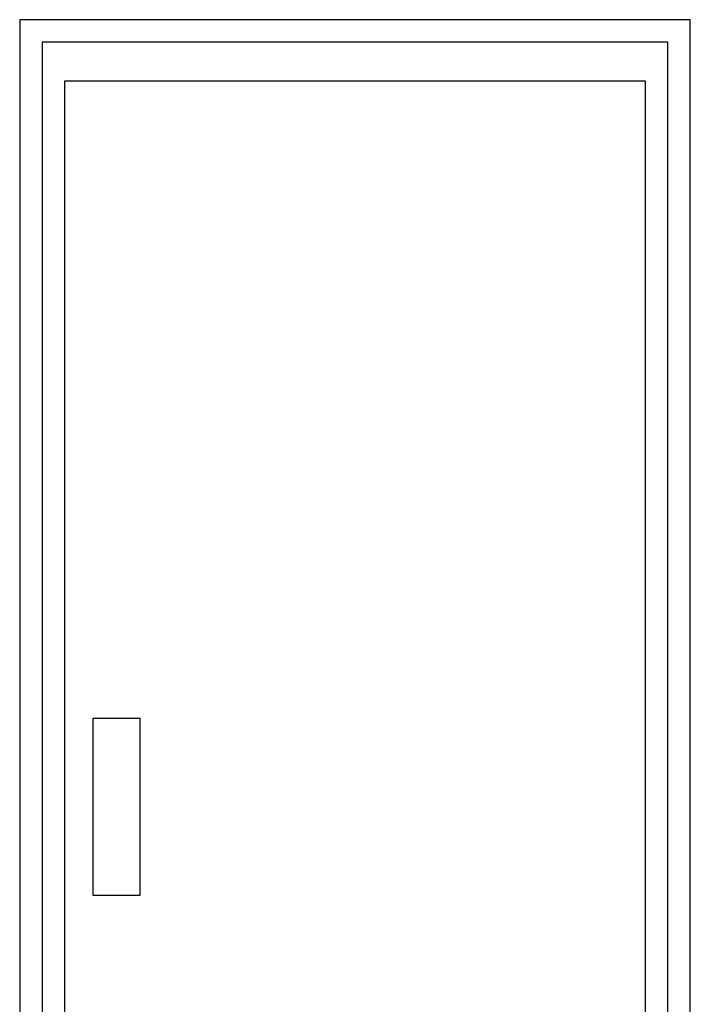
# Model space of a CAD drawing. Header units: millimetres. Extents: x 449515 to 838834, y -400723 to -307130.
# Tile 11 of 38: x 617617 to 623617, y -373417 to -364611. Entities that reach past the tile are written whole.
import ezdxf

# ---------------------------------------------------------------- set-up
doc = ezdxf.new("R2010")
doc.units = ezdxf.units.MM
doc.header["$LTSCALE"] = 25.4

msp = doc.modelspace()

# ---------------------------------------------------------------- linework, layer by layer
for p, q in [((623617.2849, -364611.2729), (617617.2849, -364611.2729)), ((617617.2849, -364611.2729), (617617.2849, -378318.3033)), ((623617.2849, -378318.3033), (623617.2849, -364611.2729)), ((618017.2849, -365161.2729), (618017.2849, -377768.3033)), ((623217.2849, -365161.2729), (618017.2849, -365161.2729)), ((623217.2849, -377768.3033), (623217.2849, -365161.2729)), ((618271.9338, -370861.0632), (618271.9338, -372439.9224)), ((618695.5302, -370861.0632), (618271.9338, -370861.0632)), ((618695.5302, -372439.9224), (618695.5302, -370861.0632)), ((618271.9338, -372439.9224), (618695.5302, -372439.9224))]:
    msp.add_line(p, q)
at = {"color": 3}
for p, q in [((617817.2849, -364811.2729), (617817.2849, -378118.3033)), ((623417.2849, -364811.2729), (617817.2849, -364811.2729)), ((623417.2849, -378118.3033), (623417.2849, -364811.2729))]:
    msp.add_line(p, q, dxfattribs=at)

doc.saveas('drawing.dxf')
